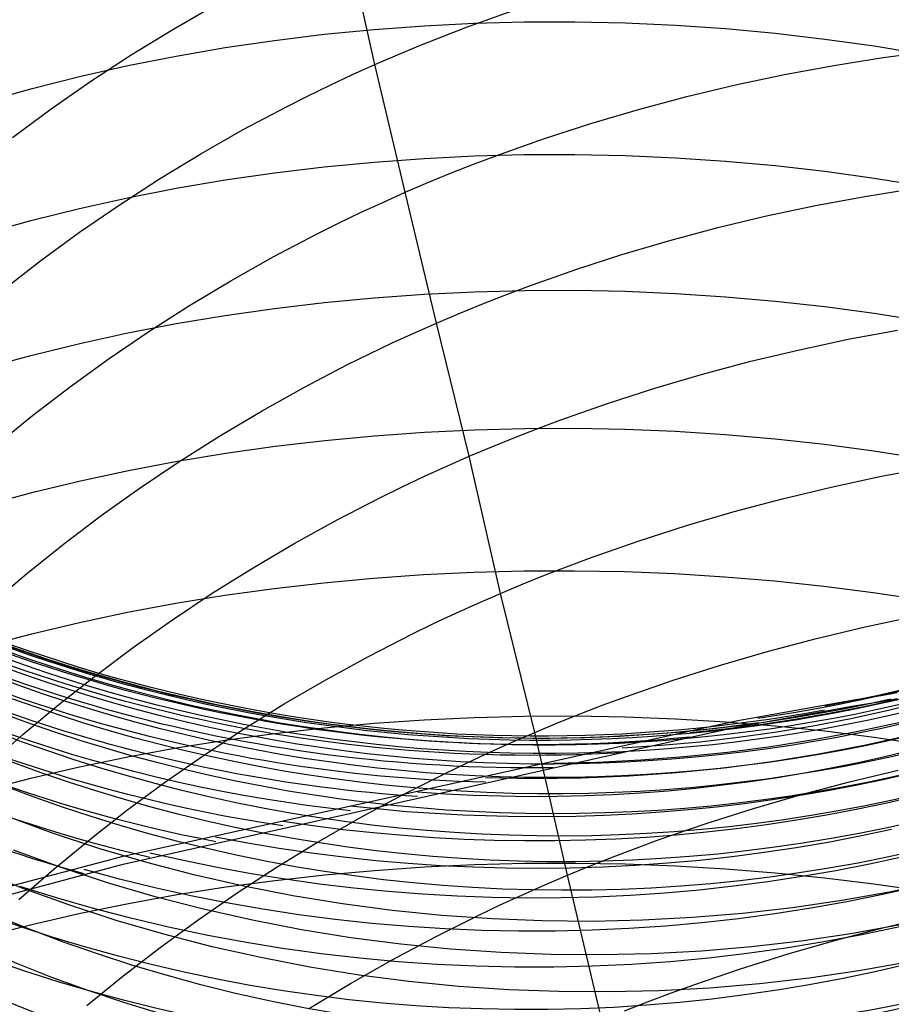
# Model space of a CAD drawing. Extents: x -383 to 1849, y -1185 to -529.
# Tile 182 of 256: x -371 to -363, y -945 to -935. Entities that reach past the tile are written whole.
import ezdxf

# ---------------------------------------------------------------- set-up
doc = ezdxf.new("R2010")
doc.units = 0
doc.layers.add('PREDEFINITO', color=7, linetype='CONTINUOUS')

msp = doc.modelspace()

# ---------------------------------------------------------------- linework, layer by layer
at = {"layer": 'PREDEFINITO'}
for p, q in [((-367.6938, -935.5494, 512.0856), (-367.9713, -934.3247, 513.6861)), ((-369.674, -935.2052, 514.0393), (-369.2602, -934.9675, 513.9368)), ((-366.7985, -935.1852, 511.9647), (-366.3415, -935.0216, 511.9193)), ((-367.703, -935.2059, 640.4462), (-367.2129, -935.17, 640.4661)), ((-367.2129, -935.17, 640.4661), (-366.7215, -935.1457, 640.476)), ((-366.7215, -935.1457, 640.476), (-366.2293, -935.133, 640.4759)), ((-366.2293, -935.133, 640.4759), (-365.7368, -935.1319, 640.466)), ((-365.7368, -935.1319, 640.466), (-365.2447, -935.1424, 640.4461)), ((-365.2447, -935.1424, 640.4461), (-364.7535, -935.1644, 640.4164)), ((-364.7535, -935.1644, 640.4164), (-364.2637, -935.198, 640.3768)), ((-370.0795, -935.454, 514.1508), (-369.674, -935.2052, 514.0393)), ((-368.6771, -935.3127, 640.3765), (-368.1913, -935.2534, 640.4164)), ((-368.1913, -935.2534, 640.4164), (-367.703, -935.2059, 640.4462)), ((-367.2494, -935.3611, 512.0201), (-367.0247, -935.2716, 511.9911)), ((-367.0247, -935.2716, 511.9911), (-366.7985, -935.1852, 511.9647)), ((-364.2637, -935.198, 640.3768), (-363.7759, -935.2431, 640.3275)), ((-363.7759, -935.2431, 640.3275), (-363.2907, -935.2997, 640.2683)), ((-369.16, -935.3835, 640.3266), (-368.6771, -935.3127, 640.3765)), ((-367.4724, -935.4537, 512.0516), (-367.2494, -935.3611, 512.0201)), ((-363.2907, -935.2997, 640.2683), (-362.8085, -935.3678, 640.1994)), ((-362.8085, -935.3678, 640.1994), (-362.3299, -935.4474, 640.1208)), ((-370.4762, -935.7134, 514.2713), (-370.0795, -935.454, 514.1508)), ((-370.1146, -935.5604, 640.1965), (-369.6393, -935.4661, 640.2666)), ((-369.6393, -935.4661, 640.2666), (-369.16, -935.3835, 640.3266)), ((-367.6938, -935.5494, 512.0856), (-367.4724, -935.4537, 512.0516)), ((-362.7196, -935.4802, 510.2967), (-362.2336, -935.4151, 510.3295)), ((-370.5852, -935.6664, 640.1162), (-370.1146, -935.5604, 640.1965)), ((-367.9133, -935.6482, 512.1222), (-367.6938, -935.5494, 512.0856)), ((-367.3983, -936.8006, 510.5096), (-367.6938, -935.5494, 512.0856)), ((-363.6861, -935.6469, 510.2599), (-363.204, -935.5575, 510.2735)), ((-363.204, -935.5575, 510.2735), (-362.7196, -935.4802, 510.2967)), ((-368.131, -935.75, 512.1613), (-367.9133, -935.6482, 512.1222)), ((-364.1655, -935.7485, 510.256), (-363.6861, -935.6469, 510.2599)), ((-371.0506, -935.7841, 640.0258), (-370.5852, -935.6664, 640.1162)), ((-370.8638, -935.9832, 514.4003), (-370.4762, -935.7134, 514.2713)), ((-368.3469, -935.8548, 512.2029), (-368.131, -935.75, 512.1613)), ((-364.6415, -935.8623, 510.262), (-364.1655, -935.7485, 510.256)), ((-371.5104, -935.9136, 639.9252), (-371.0506, -935.7841, 640.0258)), ((-368.5608, -935.9626, 512.247), (-368.3469, -935.8548, 512.2029)), ((-365.1138, -935.9882, 510.2779), (-364.6415, -935.8623, 510.262)), ((-371.2421, -936.2628, 514.5377), (-370.8638, -935.9832, 514.4003)), ((-368.9829, -936.1868, 512.3424), (-368.5608, -935.9626, 512.247)), ((-365.5816, -936.1264, 510.3038), (-365.1138, -935.9882, 510.2779)), ((-366.0446, -936.2767, 510.3399), (-365.5816, -936.1264, 510.3038)), ((-369.3969, -936.4222, 512.4473), (-368.9829, -936.1868, 512.3424)), ((-366.502, -936.4391, 510.3861), (-366.0446, -936.2767, 510.3399)), ((-369.8025, -936.6684, 512.5616), (-369.3969, -936.4222, 512.4473)), ((-366.7212, -936.4441, 642.0521), (-366.229, -936.4314, 642.0522)), ((-366.229, -936.4314, 642.0522), (-365.7365, -936.4301, 642.0422)), ((-365.7365, -936.4301, 642.0422), (-365.2443, -936.4402, 642.0221)), ((-368.1912, -936.5506, 641.9905), (-367.7029, -936.5037, 642.0212)), ((-367.7029, -936.5037, 642.0212), (-367.2127, -936.4682, 642.0417)), ((-367.2127, -936.4682, 642.0417), (-366.7212, -936.4441, 642.0521)), ((-366.9534, -936.6138, 510.4427), (-366.7285, -936.5249, 510.4131)), ((-366.7285, -936.5249, 510.4131), (-366.502, -936.4391, 510.3861)), ((-365.2443, -936.4402, 642.0221), (-364.753, -936.4617, 641.992)), ((-364.753, -936.4617, 641.992), (-364.2632, -936.4945, 641.9517)), ((-364.2632, -936.4945, 641.9517), (-363.7753, -936.5386, 641.9015)), ((-369.1601, -936.6789, 641.8982), (-368.6771, -936.609, 641.9495)), ((-368.6771, -936.609, 641.9495), (-368.1912, -936.5506, 641.9905)), ((-367.1767, -936.7057, 510.4748), (-366.9534, -936.6138, 510.4427)), ((-363.7753, -936.5386, 641.9015), (-363.29, -936.594, 641.8412)), ((-363.29, -936.594, 641.8412), (-362.8078, -936.6607, 641.7709)), ((-370.1993, -936.9251, 512.6849), (-369.8025, -936.6684, 512.5616)), ((-369.6394, -936.7603, 641.8366), (-369.1601, -936.6789, 641.8982)), ((-367.3983, -936.8006, 510.5096), (-367.1767, -936.7057, 510.4748)), ((-362.8078, -936.6607, 641.7709), (-362.3292, -936.7387, 641.6907)), ((-370.1147, -936.8531, 641.7647), (-369.6394, -936.7603, 641.8366)), ((-367.6181, -936.8986, 510.547), (-367.3983, -936.8006, 510.5096)), ((-367.0929, -938.0805, 508.9571), (-367.3983, -936.8006, 510.5096)), ((-362.9005, -936.84, 508.7142), (-362.4167, -936.762, 508.7379)), ((-370.5854, -936.9575, 641.6824), (-370.1147, -936.8531, 641.7647)), ((-367.8361, -936.9996, 510.5869), (-367.6181, -936.8986, 510.547)), ((-363.3822, -936.9299, 508.7004), (-362.9005, -936.84, 508.7142)), ((-371.0509, -937.0734, 641.5898), (-370.5854, -936.9575, 641.6824)), ((-370.5871, -937.1919, 512.817), (-370.1993, -936.9251, 512.6849)), ((-368.0523, -937.1035, 510.6295), (-367.8361, -936.9996, 510.5869)), ((-363.8612, -937.0318, 508.6966), (-363.3822, -936.9299, 508.7004)), ((-371.5107, -937.2009, 641.4867), (-371.0509, -937.0734, 641.5898)), ((-368.2665, -937.2103, 510.6746), (-368.0523, -937.1035, 510.6295)), ((-364.3369, -937.1457, 508.7028), (-363.8612, -937.0318, 508.6966)), ((-370.9656, -937.4684, 512.9578), (-370.5871, -937.1919, 512.817)), ((-364.8088, -937.2716, 508.7192), (-364.3369, -937.1457, 508.7028)), ((-368.6892, -937.4325, 510.7722), (-368.2665, -937.2103, 510.6746)), ((-365.2764, -937.4094, 508.7459), (-364.8088, -937.2716, 508.7192)), ((-371.3344, -937.7543, 513.1069), (-370.9656, -937.4684, 512.9578)), ((-369.1037, -937.6658, 510.8796), (-368.6892, -937.4325, 510.7722)), ((-365.7392, -937.5592, 508.7829), (-365.2764, -937.4094, 508.7459)), ((-366.1966, -937.721, 508.8304), (-365.7392, -937.5592, 508.7829)), ((-369.51, -937.9097, 510.9966), (-369.1037, -937.6658, 510.8796)), ((-367.2123, -937.7975, 643.5925), (-366.7209, -937.7737, 643.6032)), ((-366.7209, -937.7737, 643.6032), (-366.2287, -937.761, 643.6036)), ((-366.4231, -937.8064, 508.8581), (-366.1966, -937.721, 508.8304)), ((-366.2287, -937.761, 643.6036), (-365.7363, -937.7596, 643.5937)), ((-365.7363, -937.7596, 643.5937), (-365.2443, -937.7693, 643.5734)), ((-365.2443, -937.7693, 643.5734), (-364.7531, -937.7902, 643.5428)), ((-368.6765, -937.9363, 643.4975), (-368.1907, -937.8788, 643.5396)), ((-368.1907, -937.8788, 643.5396), (-367.7024, -937.8325, 643.5713)), ((-367.7024, -937.8325, 643.5713), (-367.2123, -937.7975, 643.5925)), ((-366.648, -937.8948, 508.8884), (-366.4231, -937.8064, 508.8581)), ((-364.7531, -937.7902, 643.5428), (-364.2633, -937.8222, 643.5019)), ((-364.2633, -937.8222, 643.5019), (-363.7756, -937.8654, 643.4508)), ((-363.7756, -937.8654, 643.4508), (-363.2903, -937.9196, 643.3895)), ((-369.9075, -938.1639, 511.1229), (-369.51, -937.9097, 510.9966)), ((-369.1593, -938.0051, 643.4449), (-368.6765, -937.9363, 643.4975)), ((-366.8713, -937.9861, 508.9214), (-366.648, -937.8948, 508.8884)), ((-363.2903, -937.9196, 643.3895), (-362.8082, -937.9849, 643.3179)), ((-369.6386, -938.0851, 643.3817), (-369.1593, -938.0051, 643.4449)), ((-367.0929, -938.0805, 508.9571), (-366.8713, -937.9861, 508.9214)), ((-362.8082, -937.9849, 643.3179), (-362.3297, -938.0613, 643.2363)), ((-370.296, -938.428, 511.2582), (-369.9075, -938.1639, 511.1229)), ((-370.1138, -938.1765, 643.308), (-369.6386, -938.0851, 643.3817)), ((-367.3128, -938.1778, 508.9954), (-367.0929, -938.0805, 508.9571)), ((-366.7716, -939.3845, 507.4312), (-367.0929, -938.0805, 508.9571)), ((-363.0612, -938.239, 507.1694), (-362.5799, -938.1489, 507.1837)), ((-370.5844, -938.2792, 643.2237), (-370.1138, -938.1765, 643.308)), ((-367.5309, -938.2781, 509.0364), (-367.3128, -938.1778, 508.9954)), ((-363.5398, -938.3409, 507.1654), (-363.0612, -938.239, 507.1694)), ((-371.0499, -938.3932, 643.1288), (-370.5844, -938.2792, 643.2237)), ((-367.7471, -938.3813, 509.08), (-367.5309, -938.2781, 509.0364)), ((-364.0153, -938.4546, 507.1716), (-363.5398, -938.3409, 507.1654)), ((-371.5096, -938.5186, 643.0232), (-371.0499, -938.3932, 643.1288)), ((-370.6751, -938.7017, 511.4024), (-370.296, -938.428, 511.2582)), ((-367.9615, -938.4873, 509.1262), (-367.7471, -938.3813, 509.08)), ((-364.4871, -938.5801, 507.1883), (-364.0153, -938.4546, 507.1716)), ((-368.3844, -938.7078, 509.2263), (-367.9615, -938.4873, 509.1262)), ((-364.9546, -938.7174, 507.2154), (-364.4871, -938.5801, 507.1883)), ((-371.0446, -938.9845, 511.5553), (-370.6751, -938.7017, 511.4024)), ((-368.7994, -938.9391, 509.3364), (-368.3844, -938.7078, 509.2263)), ((-365.4174, -938.8665, 507.2532), (-364.9546, -938.7174, 507.2154)), ((-369.206, -939.1809, 509.4562), (-368.7994, -938.9391, 509.3364)), ((-365.8748, -939.0274, 507.3017), (-365.4174, -938.8665, 507.2532)), ((-371.4042, -939.2761, 511.7165), (-371.0446, -938.9845, 511.5553)), ((-366.1014, -939.1123, 507.33), (-365.8748, -939.0274, 507.3017)), ((-367.209, -939.1488, 645.1228), (-366.7184, -939.1251, 645.1342)), ((-366.7184, -939.1251, 645.1342), (-366.2271, -939.1123, 645.135)), ((-366.3264, -939.2001, 507.361), (-366.1014, -939.1123, 507.33)), ((-366.2271, -939.1123, 645.135), (-365.7356, -939.1106, 645.1251)), ((-365.7356, -939.1106, 645.1251), (-365.2444, -939.1199, 645.1047)), ((-365.2444, -939.1199, 645.1047), (-364.7541, -939.1402, 645.0738)), ((-369.604, -939.4327, 509.5856), (-369.206, -939.1809, 509.4562)), ((-368.6707, -939.2862, 645.0246), (-368.1857, -939.2293, 645.068)), ((-368.1857, -939.2293, 645.068), (-367.6983, -939.1835, 645.1007)), ((-367.6983, -939.1835, 645.1007), (-367.209, -939.1488, 645.1228)), ((-366.5499, -939.2908, 507.3947), (-366.3264, -939.2001, 507.361)), ((-364.7541, -939.1402, 645.0738), (-364.2652, -939.1714, 645.0323)), ((-364.2652, -939.1714, 645.0323), (-363.7783, -939.2135, 644.9804)), ((-363.7783, -939.2135, 644.9804), (-363.2939, -939.2665, 644.9179)), ((-369.1528, -939.3542, 644.9704), (-368.6707, -939.2862, 645.0246)), ((-366.7716, -939.3845, 507.4312), (-366.5499, -939.2908, 507.3947)), ((-363.2939, -939.2665, 644.9179), (-362.8126, -939.3305, 644.8451)), ((-369.6314, -939.4332, 644.9054), (-369.1528, -939.3542, 644.9704)), ((-366.9917, -939.4812, 507.4704), (-366.7716, -939.3845, 507.4312)), ((-366.4642, -940.7264, 505.9361), (-366.7716, -939.3845, 507.4312)), ((-362.8126, -939.3305, 644.8451), (-362.3349, -939.4053, 644.7619)), ((-370.106, -939.5234, 644.8297), (-369.6314, -939.4332, 644.9054)), ((-369.993, -939.6943, 509.7244), (-369.604, -939.4327, 509.5856)), ((-367.2099, -939.5807, 507.5123), (-366.9917, -939.4812, 507.4704)), ((-362.7512, -939.5841, 505.6679), (-362.2697, -939.4936, 505.6825)), ((-370.576, -939.6247, 644.7431), (-370.106, -939.5234, 644.8297)), ((-367.4264, -939.6831, 507.5569), (-367.2099, -939.5807, 507.5123)), ((-363.2301, -939.6863, 505.6637), (-362.7512, -939.5841, 505.6679)), ((-371.0409, -939.7371, 644.6456), (-370.576, -939.6247, 644.7431)), ((-370.3728, -939.9653, 509.8721), (-369.993, -939.6943, 509.7244)), ((-367.641, -939.7883, 507.6042), (-367.4264, -939.6831, 507.5569)), ((-363.7058, -939.8001, 505.6702), (-363.2301, -939.6863, 505.6637)), ((-371.5001, -939.8608, 644.5373), (-371.0409, -939.7371, 644.6456)), ((-368.0644, -940.0069, 507.7065), (-367.641, -939.7883, 507.6042)), ((-364.1779, -939.9255, 505.6872), (-363.7058, -939.8001, 505.6702)), ((-370.743, -940.2452, 510.0287), (-370.3728, -939.9653, 509.8721)), ((-364.6458, -940.0625, 505.7151), (-364.1779, -939.9255, 505.6872)), ((-368.48, -940.2362, 507.8192), (-368.0644, -940.0069, 507.7065)), ((-365.1089, -940.2111, 505.7538), (-364.6458, -940.0625, 505.7151)), ((-371.1033, -940.5338, 510.1939), (-370.743, -940.2452, 510.0287)), ((-368.8873, -940.4757, 507.9418), (-368.48, -940.2362, 507.8192)), ((-365.5667, -940.3713, 505.8034), (-365.1089, -940.2111, 505.7538)), ((-365.7934, -940.4557, 505.8324), (-365.5667, -940.3713, 505.8034)), ((-369.2861, -940.7253, 508.0743), (-368.8873, -940.4757, 507.9418)), ((-366.0186, -940.543, 505.8642), (-365.7934, -940.4557, 505.8324)), ((-371.4533, -940.8306, 510.3674), (-371.1033, -940.5338, 510.1939)), ((-368.1953, -940.623, 646.5583), (-367.7076, -940.5778, 646.592)), ((-367.7076, -940.5778, 646.592), (-367.2179, -940.5434, 646.6148)), ((-367.2179, -940.5434, 646.6148), (-366.7269, -940.5198, 646.6267)), ((-366.7269, -940.5198, 646.6267), (-366.2352, -940.507, 646.6278)), ((-366.2422, -940.6332, 505.8987), (-366.0186, -940.543, 505.8642)), ((-366.2352, -940.507, 646.6278), (-365.7432, -940.505, 646.6182)), ((-365.7432, -940.505, 646.6182), (-365.2516, -940.5137, 646.5977)), ((-365.2516, -940.5137, 646.5977), (-364.7608, -940.5332, 646.5665)), ((-364.7608, -940.5332, 646.5665), (-364.2715, -940.5634, 646.5246)), ((-364.2715, -940.5634, 646.5246), (-363.7841, -940.6042, 646.472)), ((-368.6807, -940.679, 646.5138), (-368.1953, -940.623, 646.5583)), ((-366.4642, -940.7264, 505.9361), (-366.2422, -940.6332, 505.8987)), ((-363.7841, -940.6042, 646.472), (-363.2992, -940.6558, 646.4088)), ((-363.2992, -940.6558, 646.4088), (-362.8174, -940.7181, 646.335)), ((-369.676, -940.9843, 508.2162), (-369.2861, -940.7253, 508.0743)), ((-369.642, -940.8235, 646.3918), (-369.1631, -940.7458, 646.4583)), ((-369.1631, -940.7458, 646.4583), (-368.6807, -940.679, 646.5138)), ((-366.6844, -940.8224, 505.9762), (-366.4642, -940.7264, 505.9361)), ((-366.1303, -942.0879, 504.4641), (-366.4642, -940.7264, 505.9361)), ((-362.8174, -940.7181, 646.335), (-362.3392, -940.791, 646.2505)), ((-370.1168, -940.9121, 646.3144), (-369.642, -940.8235, 646.3918)), ((-366.9029, -940.9212, 506.0192), (-366.6844, -940.8224, 505.9762)), ((-370.587, -941.0115, 646.2259), (-370.1168, -940.9121, 646.3144)), ((-367.1196, -941.0229, 506.0649), (-366.9029, -940.9212, 506.0192)), ((-362.8957, -941.0537, 504.1869), (-362.4171, -940.9516, 504.1913)), ((-371.0521, -941.1219, 646.1264), (-370.587, -941.0115, 646.2259)), ((-370.0567, -941.2526, 508.3675), (-369.676, -940.9843, 508.2162)), ((-367.3344, -941.1273, 506.1133), (-367.1196, -941.0229, 506.0649)), ((-363.3713, -941.1673, 504.1932), (-362.8957, -941.0537, 504.1869)), ((-371.5114, -941.2432, 646.0158), (-371.0521, -941.1219, 646.1264)), ((-367.7583, -941.3442, 506.2182), (-367.3344, -941.1273, 506.1133)), ((-370.4279, -941.5297, 508.5277), (-370.0567, -941.2526, 508.3675)), ((-363.8433, -941.2922, 504.2105), (-363.3713, -941.1673, 504.1932)), ((-368.1743, -941.5716, 506.3336), (-367.7583, -941.3442, 506.2182)), ((-364.3111, -941.4286, 504.2388), (-363.8433, -941.2922, 504.2105)), ((-364.7743, -941.5763, 504.2782), (-364.3111, -941.4286, 504.2388)), ((-370.7892, -941.8153, 508.6968), (-370.4279, -941.5297, 508.5277)), ((-368.582, -941.8091, 506.4592), (-368.1743, -941.5716, 506.3336)), ((-365.2322, -941.7355, 504.3288), (-364.7743, -941.5763, 504.2782)), ((-362.2749, -941.6099, 576.7538), (-362.7805, -941.7285, 576.757)), ((-365.4591, -941.8193, 504.3584), (-365.2322, -941.7355, 504.3288)), ((-362.7805, -941.7285, 576.757), (-363.2905, -941.8297, 576.7611)), ((-362.8648, -941.7452, 575.8507), (-362.724, -941.7216, 575.536)), ((-362.724, -941.7216, 575.536), (-362.5833, -941.6955, 575.1986)), ((-371.1403, -942.1089, 508.8744), (-370.7892, -941.8153, 508.6968)), ((-368.9813, -942.0563, 506.5949), (-368.582, -941.8091, 506.4592)), ((-365.6844, -941.906, 504.3908), (-365.4591, -941.8193, 504.3584)), ((-364.1437, -941.9709, 578.3873), (-363.0058, -941.7674, 576.1482)), ((-364.1436, -942.0339, 578.4406), (-363.0057, -941.8278, 576.1943)), ((-363.0058, -941.7674, 576.1482), (-362.8648, -941.7452, 575.8507)), ((-363.0057, -941.8278, 576.1943), (-362.8648, -941.8052, 575.8959)), ((-362.5753, -941.7653, 579.4419), (-362.9101, -941.8386, 579.4405)), ((-362.8648, -941.8052, 575.8959), (-362.724, -941.7812, 575.5801)), ((-362.724, -941.7812, 575.5801), (-362.5833, -941.7547, 575.2417)), ((-366.7215, -941.9408, 648.0958), (-366.2294, -941.9282, 648.097)), ((-366.2294, -941.9282, 648.097), (-365.737, -941.9261, 648.0872)), ((-365.9082, -941.9955, 504.426), (-365.6844, -941.906, 504.3908)), ((-365.737, -941.9261, 648.0872), (-365.2449, -941.9346, 648.0664)), ((-363.2468, -941.9043, 579.4398), (-363.585, -941.9625, 579.4399)), ((-362.9101, -941.8386, 579.4405), (-363.2468, -941.9043, 579.4398)), ((-368.1912, -942.0422, 648.0258), (-367.703, -941.9978, 648.0602)), ((-367.703, -941.9978, 648.0602), (-367.2129, -941.964, 648.0836)), ((-367.2129, -941.964, 648.0836), (-366.7215, -941.9408, 648.0958)), ((-366.1303, -942.0879, 504.4641), (-365.9082, -941.9955, 504.426)), ((-365.2449, -941.9346, 648.0664), (-364.7538, -941.9536, 648.0347)), ((-364.7538, -941.9536, 648.0347), (-364.264, -941.9831, 647.992)), ((-364.4303, -942.0319, 578.9948), (-364.1437, -941.9709, 578.3873)), ((-363.9247, -942.0133, 579.4407), (-364.2656, -942.0565, 579.4423)), ((-364.264, -941.9831, 647.992), (-363.7763, -942.0231, 647.9385)), ((-363.585, -941.9625, 579.4399), (-363.9247, -942.0133, 579.4407)), ((-363.7763, -942.0231, 647.9385), (-363.2911, -942.0736, 647.8741)), ((-362.5655, -941.9929, 582.4697), (-362.9812, -942.083, 582.4648)), ((-371.481, -942.4103, 509.0604), (-371.1403, -942.1089, 508.8744)), ((-370.1603, -943.2981, 591.7567), (-364.4303, -942.0319, 578.9948)), ((-370.1603, -943.377, 591.8521), (-364.4303, -942.0957, 579.0501)), ((-369.3717, -942.313, 506.7403), (-368.9813, -942.0563, 506.5949)), ((-369.1598, -942.1628, 647.9236), (-368.677, -942.0971, 647.9803)), ((-368.677, -942.0971, 647.9803), (-368.1912, -942.0422, 648.0258)), ((-366.3508, -942.1831, 504.5051), (-366.1303, -942.0879, 504.4641)), ((-365.8106, -943.4858, 503.0239), (-366.1303, -942.0879, 504.4641)), ((-364.2656, -942.0565, 579.4423), (-364.6076, -942.0922, 579.4447)), ((-364.4303, -942.0957, 579.0501), (-364.1436, -942.0339, 578.4406)), ((-362.9812, -942.083, 582.4648), (-363.3996, -942.1615, 582.4614)), ((-363.2911, -942.0736, 647.8741), (-362.8089, -942.1346, 647.7988)), ((-362.4351, -942.1115, 583.9479), (-362.8904, -942.2136, 583.9401)), ((-369.6391, -942.239, 647.8557), (-369.1598, -942.1628, 647.9236)), ((-366.5695, -942.2811, 504.5489), (-366.3508, -942.1831, 504.5051)), ((-363.3996, -942.1615, 582.4614), (-363.8204, -942.2285, 582.4596)), ((-362.8904, -942.2136, 583.9401), (-363.3491, -942.3019, 583.9344)), ((-362.8089, -942.1346, 647.7988), (-362.3304, -942.206, 647.7127)), ((-370.1143, -942.3259, 647.7766), (-369.6391, -942.239, 647.8557)), ((-369.7529, -942.5786, 506.8952), (-369.3717, -942.313, 506.7403)), ((-366.7864, -942.3819, 504.5956), (-366.5695, -942.2811, 504.5489)), ((-364.2432, -942.284, 582.4594), (-364.6675, -942.328, 582.4608)), ((-363.8204, -942.2285, 582.4596), (-364.2432, -942.284, 582.4594)), ((-363.3491, -942.3019, 583.9344), (-363.8106, -942.3763, 583.9309)), ((-370.5849, -942.4235, 647.6863), (-370.1143, -942.3259, 647.7766)), ((-367.0014, -942.4854, 504.645), (-366.7864, -942.3819, 504.5956)), ((-365.5198, -942.3814, 582.4681), (-365.9469, -942.391, 582.4741)), ((-365.0932, -942.3604, 582.4637), (-365.5198, -942.3814, 582.4681)), ((-364.6675, -942.328, 582.4608), (-365.0932, -942.3604, 582.4637)), ((-363.8106, -942.3763, 583.9309), (-364.2745, -942.4368, 583.9295)), ((-371.0503, -942.5318, 647.5847), (-370.5849, -942.4235, 647.6863)), ((-367.4259, -942.7003, 504.7521), (-367.0014, -942.4854, 504.645)), ((-364.7404, -942.4835, 583.9303), (-365.2078, -942.5165, 583.9332)), ((-364.2745, -942.4368, 583.9295), (-364.7404, -942.4835, 583.9303)), ((-363.0479, -942.5722, 502.7506), (-362.5717, -942.459, 502.7446)), ((-362.4524, -942.4908, 586.8189), (-362.7204, -942.5519, 586.8115)), ((-371.51, -942.6507, 647.4718), (-371.0503, -942.5318, 647.5847)), ((-370.1246, -942.8529, 507.0593), (-369.7529, -942.5786, 506.8952)), ((-366.1449, -942.541, 583.9454), (-366.6137, -942.5327, 583.9546)), ((-365.6761, -942.5356, 583.9382), (-366.1449, -942.541, 583.9454)), ((-365.2078, -942.5165, 583.9332), (-365.6761, -942.5356, 583.9382)), ((-363.5205, -942.6965, 502.7677), (-363.0479, -942.5722, 502.7506)), ((-362.7204, -942.5519, 586.8115), (-362.9896, -942.6083, 586.805)), ((-367.8426, -942.9255, 504.8699), (-367.4259, -942.7003, 504.7521)), ((-363.989, -942.8321, 502.7961), (-363.5205, -942.6965, 502.7677)), ((-363.2599, -942.6599, 586.7995), (-363.5313, -942.7067, 586.795)), ((-362.9896, -942.6083, 586.805), (-363.2599, -942.6599, 586.7995)), ((-364.0767, -942.786, 586.7887), (-364.3506, -942.8185, 586.787)), ((-363.8036, -942.7487, 586.7914), (-364.0767, -942.786, 586.7887)), ((-363.5313, -942.7067, 586.795), (-363.8036, -942.7487, 586.7914)), ((-362.6954, -942.7824, 588.2398), (-362.9848, -942.8432, 588.2315)), ((-362.4074, -942.7161, 588.2493), (-362.6954, -942.7824, 588.2398)), ((-370.4865, -943.1355, 507.2325), (-370.1246, -942.8529, 507.0593)), ((-367.3846, -942.864, 586.8301), (-367.9345, -942.8111, 586.8499)), ((-366.833, -942.8982, 586.8139), (-367.3846, -942.864, 586.8301)), ((-365.1757, -942.8877, 586.7876), (-365.4516, -942.9012, 586.7897)), ((-364.9002, -942.8694, 586.7865), (-365.1757, -942.8877, 586.7876)), ((-364.6251, -942.8463, 586.7863), (-364.9002, -942.8694, 586.7865)), ((-364.3506, -942.8185, 586.787), (-364.6251, -942.8463, 586.7863)), ((-364.4527, -942.9788, 502.8357), (-363.989, -942.8321, 502.7961)), ((-362.9848, -942.8432, 588.2315), (-363.2755, -942.8985, 588.2245)), ((-370.8588, -943.0703, 559.0278), (-371.3158, -942.9027, 558.9814)), ((-368.3014, -943.0029, 588.2884), (-368.595, -942.9602, 588.3028)), ((-368.2511, -943.1606, 504.9982), (-367.8426, -942.9255, 504.8699)), ((-366.2804, -942.9136, 586.8015), (-366.833, -942.8982, 586.8139)), ((-365.7278, -942.9101, 586.7927), (-366.2804, -942.9136, 586.8015)), ((-365.4516, -942.9012, 586.7897), (-365.7278, -942.9101, 586.7927)), ((-364.9113, -943.1366, 502.8869), (-364.4527, -942.9788, 502.8357)), ((-363.5674, -942.9483, 588.2187), (-363.8604, -942.9926, 588.2141)), ((-363.2755, -942.8985, 588.2245), (-363.5674, -942.9483, 588.2187)), ((-370.396, -943.2233, 559.0716), (-370.8588, -943.0703, 559.0278)), ((-368.0068, -943.0402, 588.2752), (-368.3014, -943.0029, 588.2884)), ((-367.7116, -943.0721, 588.2632), (-368.0068, -943.0402, 588.2752)), ((-367.4157, -943.0986, 588.2523), (-367.7116, -943.0721, 588.2632)), ((-364.4491, -943.0648, 588.2085), (-364.7446, -943.0927, 588.2075)), ((-364.1544, -943.0314, 588.2107), (-364.4491, -943.0648, 588.2085)), ((-363.8604, -942.9926, 588.2141), (-364.1544, -943.0314, 588.2107)), ((-362.6395, -943.0388, 589.6715), (-362.9487, -943.1047, 589.6611)), ((-370.8382, -943.426, 507.4144), (-370.4865, -943.1355, 507.2325)), ((-368.9432, -943.1729, 589.7483), (-369.2547, -943.1147, 589.7676)), ((-368.6305, -943.225, 589.7305), (-368.9432, -943.1729, 589.7483)), ((-368.6512, -943.4053, 505.1367), (-368.2511, -943.1606, 504.9982)), ((-367.1193, -943.1196, 588.2426), (-367.4157, -943.0986, 588.2523)), ((-366.8225, -943.1353, 588.2341), (-367.1193, -943.1196, 588.2426)), ((-366.5255, -943.1455, 588.2267), (-366.8225, -943.1353, 588.2341)), ((-366.2283, -943.1503, 588.2206), (-366.5255, -943.1455, 588.2267)), ((-365.9311, -943.1497, 588.2156), (-366.2283, -943.1503, 588.2206)), ((-365.634, -943.1436, 588.2118), (-365.9311, -943.1497, 588.2156)), ((-365.3372, -943.1321, 588.2092), (-365.634, -943.1436, 588.2118)), ((-365.0407, -943.1151, 588.2077), (-365.3372, -943.1321, 588.2092)), ((-365.1385, -943.2197, 502.9168), (-364.9113, -943.1366, 502.8869)), ((-364.7446, -943.0927, 588.2075), (-365.0407, -943.1151, 588.2077)), ((-363.2595, -943.1644, 589.6522), (-363.5716, -943.2178, 589.6448)), ((-362.9487, -943.1047, 589.6611), (-363.2595, -943.1644, 589.6522)), ((-370.7757, -943.4077, 557.5727), (-371.2328, -943.2412, 557.521)), ((-369.9279, -943.3615, 559.1129), (-370.396, -943.2233, 559.0716)), ((-369.5697, -943.3433, 591.2216), (-369.8986, -943.2685, 591.2468)), ((-368.3166, -943.2709, 589.7141), (-368.6305, -943.225, 589.7305)), ((-368.0017, -943.3107, 589.6992), (-368.3166, -943.2709, 589.7141)), ((-365.3641, -943.3056, 502.9495), (-365.1385, -943.2197, 502.9168)), ((-363.8849, -943.2649, 589.639), (-364.1993, -943.3057, 589.6347)), ((-363.5716, -943.2178, 589.6448), (-363.8849, -943.2649, 589.639)), ((-372.3397, -943.8781, 596.9697), (-370.1603, -943.2981, 591.7567)), ((-369.455, -943.485, 559.1517), (-369.9279, -943.3615, 559.1129)), ((-369.2391, -943.4111, 591.1982), (-369.5697, -943.3433, 591.2216)), ((-367.686, -943.3443, 589.6857), (-368.0017, -943.3107, 589.6992)), ((-367.3696, -943.3717, 589.6736), (-367.686, -943.3443, 589.6857)), ((-367.0526, -943.393, 589.6631), (-367.3696, -943.3717, 589.6736)), ((-366.7179, -943.3817, 649.5425), (-366.2265, -943.3691, 649.544)), ((-366.2265, -943.3691, 649.544), (-365.7349, -943.3668, 649.5342)), ((-365.7349, -943.3668, 649.5342), (-365.2437, -943.3749, 649.5133)), ((-365.5882, -943.3943, 502.9852), (-365.3641, -943.3056, 502.9495)), ((-365.2437, -943.3749, 649.5133), (-364.7533, -943.3933, 649.4812)), ((-364.8307, -943.3687, 589.6305), (-365.1474, -943.3908, 589.6307)), ((-364.5146, -943.3403, 589.6318), (-364.8307, -943.3687, 589.6305)), ((-364.1993, -943.3057, 589.6347), (-364.5146, -943.3403, 589.6318)), ((-362.5231, -943.3046, 591.1092), (-362.8522, -943.3767, 591.0962)), ((-372.3397, -943.963, 597.0816), (-370.1603, -943.377, 591.8521)), ((-371.1474, -943.6113, 556.0679), (-371.5975, -943.4313, 556.0078)), ((-371.1794, -943.7241, 507.6048), (-370.8382, -943.426, 507.4144)), ((-370.3127, -943.5594, 557.6216), (-370.7757, -943.4077, 557.5727)), ((-370.1946, -943.5238, 592.702), (-370.5394, -943.4308, 592.7341)), ((-368.9068, -943.4721, 591.1766), (-369.2391, -943.4111, 591.1982)), ((-369.0425, -943.6593, 505.2853), (-368.6512, -943.4053, 505.1367)), ((-368.5731, -943.5261, 591.1568), (-368.9068, -943.4721, 591.1766)), ((-368.1854, -943.4819, 649.4703), (-367.6979, -943.4381, 649.5057)), ((-367.6979, -943.4381, 649.5057), (-367.2086, -943.4047, 649.5297)), ((-367.2086, -943.4047, 649.5297), (-366.7179, -943.3817, 649.5425)), ((-366.7352, -943.4082, 589.654), (-367.0526, -943.393, 589.6631)), ((-366.4176, -943.4171, 589.6464), (-366.7352, -943.4082, 589.654)), ((-366.0998, -943.4198, 589.6402), (-366.4176, -943.4171, 589.6464)), ((-365.7821, -943.4164, 589.6356), (-366.0998, -943.4198, 589.6402)), ((-365.8106, -943.4858, 503.0239), (-365.5882, -943.3943, 502.9852)), ((-365.4646, -943.4067, 589.6324), (-365.7821, -943.4164, 589.6356)), ((-365.1474, -943.3908, 589.6307), (-365.4646, -943.4067, 589.6324)), ((-364.7533, -943.3933, 649.4812), (-364.2643, -943.422, 649.4379)), ((-364.2643, -943.422, 649.4379), (-363.7774, -943.461, 649.3836)), ((-363.7774, -943.461, 649.3836), (-363.2929, -943.5103, 649.3181)), ((-363.1831, -943.4418, 591.085), (-363.5156, -943.4997, 591.0757)), ((-362.8522, -943.3767, 591.0962), (-363.1831, -943.4418, 591.085)), ((-369.8444, -943.6966, 557.6678), (-370.3127, -943.5594, 557.6216)), ((-369.8473, -943.609, 592.672), (-370.1946, -943.5238, 592.702)), ((-368.9779, -943.5937, 559.188), (-369.455, -943.485, 559.1517)), ((-369.1526, -943.6007, 649.3655), (-368.6705, -943.536, 649.4236)), ((-368.6705, -943.536, 649.4236), (-368.1854, -943.4819, 649.4703)), ((-368.2381, -943.5732, 591.1387), (-368.5731, -943.5261, 591.1568)), ((-366.0313, -943.58, 503.0654), (-365.8106, -943.4858, 503.0239)), ((-365.4738, -944.9058, 501.6106), (-365.8106, -943.4858, 503.0239)), ((-363.8495, -943.5506, 591.0683), (-364.1847, -943.5944, 591.0628)), ((-363.5156, -943.4997, 591.0757), (-363.8495, -943.5506, 591.0683)), ((-363.2929, -943.5103, 649.3181), (-362.8116, -943.5698, 649.2416)), ((-362.1619, -943.5455, 559.4131), (-362.6407, -943.647, 559.4152)), ((-370.812, -943.7083, 594.1899), (-371.1715, -943.5958, 594.2302)), ((-370.6909, -943.7768, 556.125), (-371.1474, -943.6113, 556.0679)), ((-369.4979, -943.6865, 592.6441), (-369.8473, -943.609, 592.672)), ((-369.6313, -943.6757, 649.296), (-369.1526, -943.6007, 649.3655)), ((-369.4247, -943.922, 505.4435), (-369.0425, -943.6593, 505.2853)), ((-368.4971, -943.6875, 559.2216), (-368.9779, -943.5937, 559.188)), ((-367.9021, -943.6133, 591.1224), (-368.2381, -943.5732, 591.1387)), ((-367.5651, -943.6466, 591.1079), (-367.9021, -943.6133, 591.1224)), ((-367.2274, -943.6728, 591.0952), (-367.5651, -943.6466, 591.1079)), ((-366.2503, -943.677, 503.1099), (-366.0313, -943.58, 503.0654)), ((-364.858, -943.6609, 591.0572), (-365.1958, -943.6836, 591.0571)), ((-364.5209, -943.6312, 591.059), (-364.858, -943.6609, 591.0572)), ((-364.1847, -943.5944, 591.0628), (-364.5209, -943.6312, 591.059)), ((-362.6407, -943.647, 559.4152), (-363.1229, -943.7333, 559.4144)), ((-362.8116, -943.5698, 649.2416), (-362.3338, -943.6396, 649.154)), ((-362.3757, -943.5951, 592.5453), (-362.7243, -943.6746, 592.5291)), ((-370.4494, -943.8122, 594.1522), (-370.812, -943.7083, 594.1899)), ((-370.576, -943.8572, 649.1226), (-370.106, -943.7612, 649.215)), ((-370.106, -943.7612, 649.215), (-369.6313, -943.6757, 649.296)), ((-369.3713, -943.8189, 557.7112), (-369.8444, -943.6966, 557.6678)), ((-369.1465, -943.7562, 592.6184), (-369.4979, -943.6865, 592.6441)), ((-368.7932, -943.8182, 592.5948), (-369.1465, -943.7562, 592.6184)), ((-368.0132, -943.7665, 559.2527), (-368.4971, -943.6875, 559.2216)), ((-366.8891, -943.6921, 591.0844), (-367.2274, -943.6728, 591.0952)), ((-366.5505, -943.7044, 591.0753), (-366.8891, -943.6921, 591.0844)), ((-366.2117, -943.7097, 591.068), (-366.5505, -943.7044, 591.0753)), ((-366.4674, -943.7766, 503.1572), (-366.2503, -943.677, 503.1099)), ((-365.8728, -943.708, 591.0625), (-366.2117, -943.7097, 591.068)), ((-365.5342, -943.6993, 591.0589), (-365.8728, -943.708, 591.0625)), ((-365.1958, -943.6836, 591.0571), (-365.5342, -943.6993, 591.0589)), ((-363.1229, -943.7333, 559.4144), (-363.6079, -943.8045, 559.4108)), ((-363.0749, -943.7461, 592.5152), (-363.4274, -943.8096, 592.5035)), ((-362.7243, -943.6746, 592.5291), (-363.0749, -943.7461, 592.5152)), ((-371.0409, -943.9636, 649.0187), (-370.576, -943.8572, 649.1226)), ((-370.2286, -943.9277, 556.1792), (-370.6909, -943.7768, 556.125)), ((-370.0838, -943.9076, 594.117), (-370.4494, -943.8122, 594.1522)), ((-368.894, -943.9266, 557.7517), (-369.3713, -943.8189, 557.7112)), ((-368.4385, -943.8724, 592.5734), (-368.7932, -943.8182, 592.5948)), ((-367.5268, -943.8307, 559.2811), (-368.0132, -943.7665, 559.2527)), ((-367.0383, -943.8799, 559.3069), (-367.5268, -943.8307, 559.2811)), ((-366.6828, -943.879, 503.2074), (-366.4674, -943.7766, 503.1572)), ((-363.6079, -943.8045, 559.4108), (-364.0953, -943.8604, 559.4043)), ((-363.4274, -943.8096, 592.5035), (-363.7816, -943.8653, 592.494)), ((-369.7609, -944.0641, 556.2303), (-370.2286, -943.9277, 556.1792)), ((-369.7157, -943.9943, 594.0843), (-370.0838, -943.9076, 594.117)), ((-369.7974, -944.1933, 505.6112), (-369.4247, -943.922, 505.4435)), ((-368.413, -944.0195, 557.7894), (-368.894, -943.9266, 557.7517)), ((-368.0823, -943.9188, 592.5541), (-368.4385, -943.8724, 592.5734)), ((-367.7251, -943.9575, 592.537), (-368.0823, -943.9188, 592.5541)), ((-367.1078, -944.0914, 503.3161), (-366.6828, -943.879, 503.2074)), ((-366.5483, -943.9142, 559.3299), (-367.0383, -943.8799, 559.3069)), ((-366.0574, -943.9335, 559.3503), (-366.5483, -943.9142, 559.3299)), ((-365.5661, -943.9378, 559.368), (-366.0574, -943.9335, 559.3503)), ((-365.075, -943.9271, 559.3829), (-365.5661, -943.9378, 559.368)), ((-364.5846, -943.9013, 559.395), (-365.075, -943.9271, 559.3829)), ((-364.494, -943.9529, 592.4819), (-364.8518, -943.9848, 592.4792)), ((-364.0953, -943.8604, 559.4043), (-364.5846, -943.9013, 559.395)), ((-364.1372, -943.913, 592.4868), (-364.494, -943.9529, 592.4819)), ((-363.7816, -943.8653, 592.494), (-364.1372, -943.913, 592.4868)), ((-362.7095, -943.9966, 501.3317), (-362.2332, -943.8834, 501.3256)), ((-371.5002, -944.0806, 648.9033), (-371.0409, -943.9636, 649.0187)), ((-369.3451, -944.0724, 594.0543), (-369.7157, -943.9943, 594.0843)), ((-367.9289, -944.0976, 557.8242), (-368.413, -944.0195, 557.7894)), ((-367.3669, -943.9883, 592.5221), (-367.7251, -943.9575, 592.537)), ((-367.008, -944.0113, 592.5094), (-367.3669, -943.9883, 592.5221)), ((-366.6486, -944.0265, 592.4988), (-367.008, -944.0113, 592.5094)), ((-366.289, -944.0339, 592.4905), (-366.6486, -944.0265, 592.4988)), ((-365.9292, -944.0334, 592.4843), (-366.289, -944.0339, 592.4905)), ((-365.5697, -944.0251, 592.4804), (-365.9292, -944.0334, 592.4843)), ((-365.2105, -944.0089, 592.4787), (-365.5697, -944.0251, 592.4804)), ((-364.8518, -943.9848, 592.4792), (-365.2105, -944.0089, 592.4787)), ((-363.1822, -944.1207, 501.3491), (-362.7095, -943.9966, 501.3317)), ((-362.5531, -943.9728, 558.0091), (-363.0356, -944.0592, 558.0078)), ((-362.5576, -943.9902, 593.9597), (-362.9276, -944.0693, 593.9424)), ((-369.2884, -944.1858, 556.2783), (-369.7609, -944.0641, 556.2303)), ((-368.9724, -944.1418, 594.0267), (-369.3451, -944.0724, 594.0543)), ((-368.5979, -944.2027, 594.0018), (-368.9724, -944.1418, 594.0267)), ((-367.4422, -944.1609, 557.8561), (-367.9289, -944.0976, 557.8242)), ((-367.525, -944.3139, 503.4358), (-367.1078, -944.0914, 503.3161)), ((-363.521, -944.1305, 558.0033), (-364.0087, -944.1867, 557.9957)), ((-363.2998, -944.1396, 593.9277), (-363.6739, -944.2011, 593.9157)), ((-363.6509, -944.2558, 501.378), (-363.1822, -944.1207, 501.3491)), ((-363.0356, -944.0592, 558.0078), (-363.521, -944.1305, 558.0033)), ((-362.9276, -944.0693, 593.9424), (-363.2998, -944.1396, 593.9277)), ((-370.1604, -944.4726, 505.7881), (-369.7974, -944.1933, 505.6112)), ((-368.8117, -944.2928, 556.3232), (-369.2884, -944.1858, 556.2783)), ((-368.2217, -944.2548, 593.9794), (-368.5979, -944.2027, 594.0018)), ((-366.9534, -944.2093, 557.8851), (-367.4422, -944.1609, 557.8561)), ((-366.4632, -944.2429, 557.9111), (-366.9534, -944.2093, 557.8851)), ((-365.972, -944.2615, 557.9341), (-366.4632, -944.2429, 557.9111)), ((-364.4982, -944.2279, 557.9849), (-364.9889, -944.2541, 557.971)), ((-364.0087, -944.1867, 557.9957), (-364.4982, -944.2279, 557.9849)), ((-363.6739, -944.2011, 593.9157), (-364.0497, -944.2537, 593.9064)), ((-368.3313, -944.3852, 556.365), (-368.8117, -944.2928, 556.3232)), ((-367.8442, -944.2983, 593.9597), (-368.2217, -944.2548, 593.9794)), ((-367.934, -944.5461, 503.5663), (-367.525, -944.3139, 503.4358)), ((-367.4655, -944.3331, 593.9425), (-367.8442, -944.2983, 593.9597)), ((-367.086, -944.3592, 593.928), (-367.4655, -944.3331, 593.9425)), ((-365.4804, -944.2653, 557.9541), (-365.972, -944.2615, 557.9341)), ((-364.9889, -944.2541, 557.971), (-365.4804, -944.2653, 557.9541)), ((-364.8053, -944.3326, 593.8959), (-365.1846, -944.3589, 593.8946)), ((-364.4269, -944.2976, 593.8998), (-364.8053, -944.3326, 593.8959)), ((-364.0497, -944.2537, 593.9064), (-364.4269, -944.2976, 593.8998)), ((-364.1149, -944.4019, 501.4185), (-363.6509, -944.2558, 501.378)), ((-362.4774, -944.3367, 556.6119), (-362.9595, -944.423, 556.61)), ((-367.8478, -944.4628, 556.4037), (-368.3313, -944.3852, 556.365)), ((-366.7059, -944.3766, 593.916), (-367.086, -944.3592, 593.928)), ((-366.3255, -944.3853, 593.9067), (-366.7059, -944.3766, 593.916)), ((-365.9449, -944.3852, 593.9001), (-366.3255, -944.3853, 593.9067)), ((-365.5645, -944.3765, 593.896), (-365.9449, -944.3852, 593.9001)), ((-365.1846, -944.3589, 593.8946), (-365.5645, -944.3765, 593.896)), ((-364.5738, -944.5589, 501.4707), (-364.1149, -944.4019, 501.4185)), ((-362.9595, -944.423, 556.61), (-363.4445, -944.4942, 556.6045)), ((-370.5132, -944.7598, 505.974), (-370.1604, -944.4726, 505.7881)), ((-367.3617, -944.5257, 556.4392), (-367.8478, -944.4628, 556.4037)), ((-366.8735, -944.5738, 556.4714), (-367.3617, -944.5257, 556.4392)), ((-363.4445, -944.4942, 556.6045), (-363.9318, -944.5504, 556.5957)), ((-368.3346, -944.7876, 503.7071), (-367.934, -944.5461, 503.5663)), ((-366.3838, -944.6071, 556.5004), (-366.8735, -944.5738, 556.4714)), ((-365.8932, -944.6256, 556.5261), (-366.3838, -944.6071, 556.5004)), ((-365.4021, -944.6291, 556.5486), (-365.8932, -944.6256, 556.5261)), ((-364.9111, -944.6178, 556.5676), (-365.4021, -944.6291, 556.5486)), ((-364.4209, -944.5916, 556.5834), (-364.9111, -944.6178, 556.5676)), ((-364.8011, -944.6415, 501.5012), (-364.5738, -944.5589, 501.4707)), ((-363.9318, -944.5504, 556.5957), (-364.4209, -944.5916, 556.5834)), ((-365.0269, -944.7269, 501.5347), (-364.8011, -944.6415, 501.5012)), ((-365.2512, -944.8149, 501.5711), (-365.0269, -944.7269, 501.5347))]:
    msp.add_line(p, q, dxfattribs=at)
at = {"layer": 'PREDEFINITO', "extrusion": (0.001264, -0.042708, -0.999087)}
msp.add_arc((-393.2928, 939.7259, -529.1007), 14.9974, 125.19531, 297.29973, dxfattribs=at)
at = {"layer": 'PREDEFINITO', "extrusion": (0.015277, -0.101694, -0.994698)}
msp.add_arc((-499.6835, 916.7769, -471.7844), 14.997, 132.05505, 314.63656, dxfattribs=at)
at = {"layer": 'PREDEFINITO', "extrusion": (-0.016803, 0.114563, -0.993274)}
msp.add_arc((496.7709, -791.198, -678.8751), 14.9417, 95.84327, 275.27872, dxfattribs=at)
at = {"layer": 'PREDEFINITO', "extrusion": (-0.016824, 0.171811, -0.984986)}
msp.add_arc((454.776, -773.055, -732.399), 14.9608, 82.65115, 280.09999, dxfattribs=at)
at = {"layer": 'PREDEFINITO', "extrusion": (-0.016915, 0.074595, -0.99707)}
msp.add_arc((562.0337, -776.5876, -640.4484), 14.9382, 107.32431, 274.63425, dxfattribs=at)
at = {"layer": 'PREDEFINITO', "extrusion": (-0.016833, 0.307513, -0.951395)}
msp.add_arc((416.4254, -680.2015, -850.7398), 14.979, 55.83898, 295.27303, dxfattribs=at)
at = {"layer": 'PREDEFINITO', "extrusion": (-0.016807, 0.326121, -0.945179)}
msp.add_arc((413.5432, -664.5931, -866.0818), 14.9744, 51.68409, 297.64988, dxfattribs=at)
at = {"layer": 'PREDEFINITO', "extrusion": (0.060851, -0.293849, -0.953913)}
msp.add_arc((-546.4117, 964.0986, -269.7395), 14.953, 35.41266, 135.06221, dxfattribs=at)
at = {"layer": 'PREDEFINITO', "extrusion": (0.056405, -0.275053, -0.959773)}
msp.add_arc((-544.8139, 959.3536, -290.5852), 14.9755, 41.40039, 134.83054, dxfattribs=at)
at = {"layer": 'PREDEFINITO', "extrusion": (0.051905, -0.256186, -0.965233)}
msp.add_arc((-542.848, 954.449, -311.2564), 14.987, 44.79781, 134.63508, dxfattribs=at)
at = {"layer": 'PREDEFINITO', "extrusion": (0.047406, -0.237251, -0.970291)}
msp.add_arc((-540.6177, 949.3408, -331.7682), 14.9754, 48.08942, 134.48204, dxfattribs=at)
at = {"layer": 'PREDEFINITO', "extrusion": (-0.015868, 0.020791, -0.999658)}
msp.add_arc((853.2231, -499.3295, -589.0104), 15.455, 294.57063, 339.76236, dxfattribs=at)
at = {"layer": 'PREDEFINITO', "extrusion": (-0.016865, 0.045038, -0.998843)}
msp.add_arc((667.8099, -710.874, -612.3869), 15.4116, 280.13122, 322.98683, dxfattribs=at)
at = {"layer": 'PREDEFINITO', "extrusion": (-0.016919, 0.074561, -0.997073)}
msp.add_arc((562.0911, -776.1345, -640.42), 15.3768, 274.77778, 315.2532, dxfattribs=at)
at = {"layer": 'PREDEFINITO', "extrusion": (-0.012749, 0.015828, -0.999793)}
msp.add_arc((866.3749, -480.296, -583.8889), 15.4875, 293.64724, 341.19211, dxfattribs=at)
at = {"layer": 'PREDEFINITO', "extrusion": (-0.008129, -0.002595, -0.999964)}
msp.add_arc((370.6805, -928.1997, -566.8533), 15.4873, 252.35686, 302.34524, dxfattribs=at)
at = {"layer": 'PREDEFINITO', "extrusion": (-0.016868, 0.096542, -0.995186)}
msp.add_arc((520.1771, -789.0822, -661.4605), 15.3266, 274.29424, 312.41816, dxfattribs=at)
at = {"layer": 'PREDEFINITO', "extrusion": (-0.003394, -0.02308, -0.999728)}
msp.add_arc((-227.284, 983.2897, -547.7099), 15.4452, 61.51105, 114.05326, dxfattribs=at)
at = {"layer": 'PREDEFINITO', "extrusion": (-0.01681, 0.11456, -0.993274)}
msp.add_arc((496.8422, -790.8974, -678.8744), 15.2544, 275.12291, 310.92491, dxfattribs=at)
at = {"layer": 'PREDEFINITO', "extrusion": (0.001258, -0.042705, -0.999087)}
msp.add_arc((-393.1348, 939.25, -529.1017), 15.446, 69.06311, 124.08243, dxfattribs=at)
at = {"layer": 'PREDEFINITO', "extrusion": (-0.01682, 0.131845, -0.991128)}
msp.add_arc((480.5563, -788.1547, -695.4063), 15.1868, 276.47586, 309.89557, dxfattribs=at)
at = {"layer": 'PREDEFINITO', "extrusion": (0.005931, -0.062299, -0.99804)}
msp.add_arc((-452.1941, 922.0138, -510.297), 15.4301, 70.30913, 127.83049, dxfattribs=at)
at = {"layer": 'PREDEFINITO', "extrusion": (-0.016783, 0.150942, -0.9884)}
msp.add_arc((466.4397, -782.2495, -713.3026), 15.1023, 277.94943, 309.02647, dxfattribs=at)
at = {"layer": 'PREDEFINITO', "extrusion": (0.01061, -0.082056, -0.996571)}
msp.add_arc((-481.8555, 916.5566, -491.1021), 15.3759, 69.65058, 129.83009, dxfattribs=at)
at = {"layer": 'PREDEFINITO', "extrusion": (0.02914, -0.160272, -0.986643)}
msp.add_arc((-525.9727, 927.8885, -412.7128), 15.1606, 61.52693, 133.07437, dxfattribs=at)
at = {"layer": 'PREDEFINITO', "extrusion": (-0.016803, 0.171785, -0.984991)}
msp.add_arc((454.8035, -773.0962, -732.393), 15.0092, 279.599, 308.32946, dxfattribs=at)
at = {"layer": 'PREDEFINITO', "extrusion": (0.015233, -0.101683, -0.9947)}
msp.add_arc((-499.305, 916.5516, -471.779), 15.3282, 68.22032, 131.04634, dxfattribs=at)
at = {"layer": 'PREDEFINITO', "extrusion": (0.024551, -0.140817, -0.989731)}
msp.add_arc((-519.8114, 922.9679, -432.5766), 15.2241, 64.33319, 132.55497, dxfattribs=at)
at = {"layer": 'PREDEFINITO', "extrusion": (-0.016819, 0.192673, -0.981119)}
msp.add_arc((445.5926, -762.0332, -751.244), 14.9149, 281.36815, 307.7381, dxfattribs=at)
at = {"layer": 'PREDEFINITO', "extrusion": (0.019903, -0.121206, -0.992428)}
msp.add_arc((-511.3895, 918.8972, -452.3431), 15.2897, 66.44152, 131.89126, dxfattribs=at)
at = {"layer": 'PREDEFINITO', "extrusion": (-0.016867, 0.212774, -0.976956)}
msp.add_arc((438.5503, -749.9884, -769.1753), 14.7778, 283.34703, 307.37821, dxfattribs=at)
at = {"layer": 'PREDEFINITO', "extrusion": (-0.016781, 0.23252, -0.972447)}
msp.add_arc((432.2775, -737.3114, -786.6245), 14.674, 285.44902, 307.03605, dxfattribs=at)
at = {"layer": 'PREDEFINITO', "extrusion": (-0.016809, 0.251588, -0.967688)}
msp.add_arc((427.565, -723.9861, -803.2514), 14.5504, 287.57363, 306.73498, dxfattribs=at)
at = {"layer": 'PREDEFINITO', "extrusion": (-0.016816, 0.27033, -0.962621)}
msp.add_arc((423.5207, -710.2285, -819.3961), 14.3911, 289.82828, 306.55791, dxfattribs=at)

doc.saveas('drawing.dxf')
